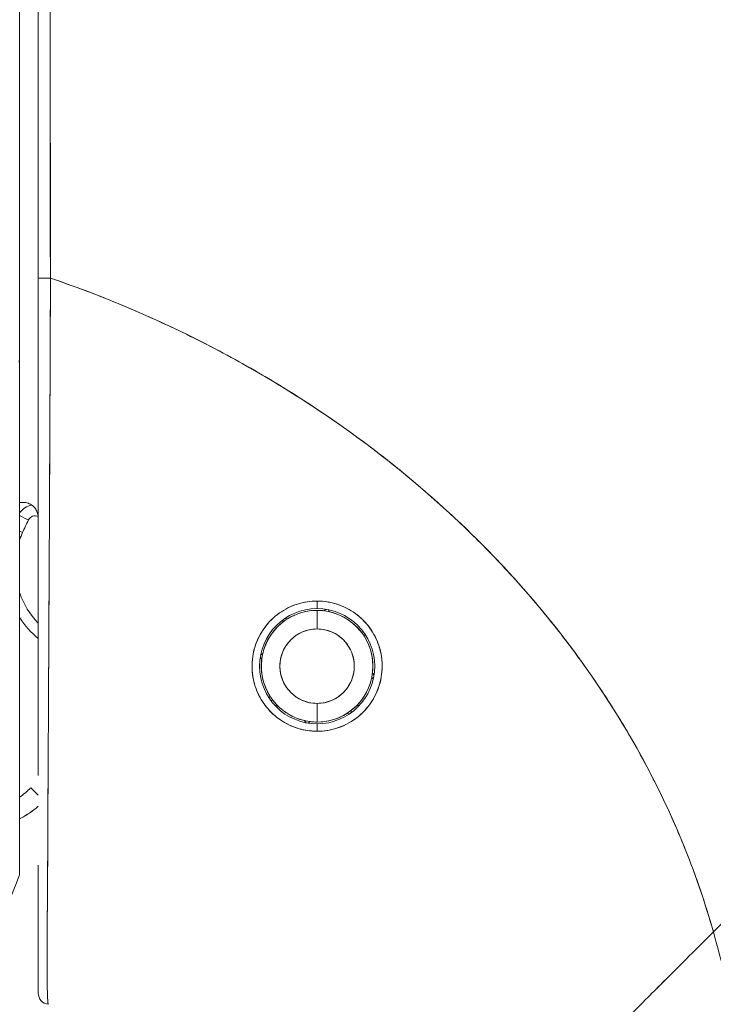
# Model space of a CAD drawing. Header units: inches. Extents: x 16 to 463, y 31 to 294.
# Tile 50 of 110: x 123.461 to 124.195, y 177.577 to 178.618. Entities that reach past the tile are written whole.
import ezdxf

# ---------------------------------------------------------------- set-up
doc = ezdxf.new("R2010")
doc.units = ezdxf.units.IN
doc.header["$LTSCALE"] = 28.571429
doc.header["$MEASUREMENT"] = 0
doc.layers.add('Symbol (ANSI)', color=7, linetype='Continuous', lineweight=5)
doc.layers.add('Visible (ANSI)', color=7, linetype='Continuous', lineweight=5)
doc.styles.add('ROMANS', font='romans.shx')
doc.dimstyles.new('Default (ANSI)$7', dxfattribs={"dimscale": 28.571429, "dimtxt": 0.1, "dimasz": 0.098425, "dimexe": 0.125, "dimexo": 0.0625, "dimgap": 0.031496, "dimtad": 0, "dimtih": 1, "dimtoh": 1, "dimrnd": 1e-08, "dimzin": 0, "dimdsep": 46, "dimtxsty": 'ROMANS', "dimcen": 0.09, "dimdle": 0.393701, "dimclrd": 256, "dimclre": 256, "dimclrt": 256, "dimadec": 0, "dimazin": 0, "dimtfac": 1, "dimtofl": 0, "dimtmove": 0, "dimatfit": 3, "dimfxl": 1, "dimtolj": 1, "dimtzin": 0, "dimlwd": -1, "dimlwe": -1, "dimarcsym": 0})

msp = doc.modelspace()

# ---------------------------------------------------------------- linework, layer by layer
at = {"layer": 'Visible (ANSI)'}
for p, q in [((123.4607, 178.351), (123.4607, 179.2773)), ((123.4607, 178.351), (123.4607, 178.246)), ((123.4931, 178.2808), (123.4931, 178.2808)), ((123.4931, 178.2808), (123.4931, 178.2808)), ((123.493, 178.2571), (123.493, 178.2571)), ((123.4607, 178.2449), (123.4607, 177.7136)), ((123.4641, 178.1076), (123.4607, 178.1076)), ((123.4923, 178.1076), (123.4923, 178.1076)), ((123.4923, 178.1076), (123.4923, 178.1076)), ((123.4701, 178.089), (123.4607, 178.0937)), ((123.4607, 178.0937), (123.4701, 178.089)), ((123.4923, 178.0958), (123.4923, 178.0958)), ((123.4922, 178.0858), (123.4922, 178.0858)), ((123.4637, 178.0757), (123.4607, 178.0771)), ((123.4607, 178.0771), (123.4637, 178.0757)), ((123.7757, 177.9954), (123.7757, 178.0032)), ((123.7757, 178.0032), (123.7757, 177.9954)), ((123.7757, 177.9934), (123.7757, 177.9737)), ((123.7757, 177.9737), (123.7757, 177.9934)), ((123.7829, 177.993), (123.7853, 177.9946)), ((123.7853, 177.9946), (123.7829, 177.993)), ((123.7873, 177.9943), (123.7889, 177.9919)), ((123.7889, 177.9919), (123.7873, 177.9943)), ((123.7394, 177.9809), (123.7399, 177.9838)), ((123.7399, 177.9838), (123.7394, 177.9809)), ((123.7415, 177.9849), (123.7443, 177.9844)), ((123.7443, 177.9844), (123.7415, 177.9849)), ((123.8223, 177.9707), (123.8251, 177.9702)), ((123.8251, 177.9702), (123.8223, 177.9707)), ((123.8257, 177.9657), (123.8262, 177.9685)), ((123.8262, 177.9685), (123.8257, 177.9657)), ((123.7181, 177.9476), (123.7158, 177.9459)), ((123.7158, 177.9459), (123.7181, 177.9476)), ((123.7171, 177.9416), (123.7154, 177.944)), ((123.7154, 177.944), (123.7171, 177.9416)), ((124.4805, 177.9384), (124.1953, 177.6532)), ((123.8343, 177.9271), (123.836, 177.9247)), ((123.836, 177.9247), (123.8343, 177.9271)), ((123.8356, 177.9228), (123.8332, 177.9211)), ((123.8332, 177.9211), (123.8356, 177.9228)), ((123.7256, 177.903), (123.7251, 177.9002)), ((123.7251, 177.9002), (123.7256, 177.903)), ((123.4912, 177.8928), (123.4912, 177.8928)), ((123.7291, 177.898), (123.7263, 177.8985)), ((123.7263, 177.8985), (123.7291, 177.898)), ((123.731, 177.8928), (123.7337, 177.8928)), ((123.7757, 177.895), (123.7757, 177.8753)), ((123.7757, 177.8753), (123.7757, 177.895)), ((123.8177, 177.8928), (123.8204, 177.8928)), ((123.8099, 177.8838), (123.807, 177.8843)), ((123.807, 177.8843), (123.8099, 177.8838)), ((123.812, 177.8878), (123.8115, 177.8849)), ((123.8115, 177.8849), (123.812, 177.8878)), ((123.7625, 177.8768), (123.7641, 177.8744)), ((123.7641, 177.8744), (123.7625, 177.8768)), ((123.7684, 177.8757), (123.7661, 177.8741)), ((123.7661, 177.8741), (123.7684, 177.8757)), ((123.7757, 177.8655), (123.7757, 177.8733)), ((123.7757, 177.8733), (123.7757, 177.8655)), ((123.4804, 177.7978), (123.4724, 177.8056)), ((123.4607, 177.7136), (123.4607, 177.7135))]:
    msp.add_line(p, q, dxfattribs=at)
for centre, radius, start, end in [((123.4771, 178.0855), 0.0197, 100.6167, 146.2906), ((123.4771, 178.0855), 0.0197, 100.6167, 146.2906), ((123.4771, 178.0855), 0.00787, 66.1341, 153.1565), ((123.7757, 177.9343), 0.3425, 153.1565, 155.6213), ((123.5426, 178.04), 0.0866, 155.6213, 160.9534), ((123.5426, 178.04), 0.0866, 199.0466, 224.1121), ((123.7757, 177.9343), 0.061, 90, 270), ((123.7757, 177.9343), 0.061, 90, 270), ((123.7757, 177.9343), 0.0591, 90, 270), ((123.7757, 177.9343), 0.0591, 90, 122.0584), ((123.7757, 177.9343), 0.061, 270, 90), ((123.7757, 177.9343), 0.061, 270, 90), ((123.7757, 177.9343), 0.0591, 82.9415, 90), ((123.7757, 177.9343), 0.0591, 270, 90), ((123.7757, 177.9343), 0.0591, 37.9416, 77.0584), ((123.5426, 178.04), 0.0984, 213.7132, 230.8152), ((123.5426, 178.04), 0.0984, 213.7135, 230.8153), ((123.7757, 177.9343), 0.0591, 127.9416, 167.0584), ((123.7757, 177.9343), 0.0394, 90, 270), ((123.7757, 177.9343), 0.0394, 270, 90), ((123.7757, 177.9343), 0.0591, 352.9416, 32.0584), ((123.7757, 177.9343), 0.0591, 172.9416, 212.0584), ((123.7757, 177.9343), 0.0591, 307.9416, 347.0584), ((123.7757, 177.9343), 0.0591, 217.9416, 257.0584), ((123.7757, 177.9343), 0.0591, 270, 302.0584), ((123.7757, 177.9343), 0.0591, 262.9415, 270), ((123.4157, 177.8603), 0.0787, 304.8932, 316.033), ((123.4157, 177.8603), 0.0787, 304.8932, 316.033), ((123.4157, 177.8603), 0.0984, 297.2348, 311.12), ((123.4922, 177.5883), 0.0118, 179.9998, 264.1615)]:
    msp.add_arc(centre, radius, start, end, dxfattribs=at)
for start_param, end_param in [(0, 1.664791), (6.283185, 7.947976)]:
    msp.add_ellipse((123.4922, 178.3451), major_axis=(-0.0118, 0), ratio=0.007918, start_param=start_param, end_param=end_param, dxfattribs=at)
for points, knots in [([(123.4804, 179.2488), (123.4804, 179.1509), (123.4804, 179.0522), (123.4804, 178.9526), (123.4804, 178.8531), (123.4804, 178.7528), (123.4804, 178.6515), (123.4804, 178.5503), (123.4804, 178.4481), (123.4804, 178.3451)], [0, 0, 0, 0, 0.333333, 0.333333, 0.333333, 0.666667, 0.666667, 0.666667, 1, 1, 1, 1]), ([(123.4804, 178.3451), (123.4804, 178.4178), (123.4804, 178.4904), (123.4804, 178.5631), (123.4804, 178.6335), (123.4804, 178.7038), (123.4804, 178.7741), (123.4804, 178.8504), (123.4804, 178.9267), (123.4804, 179.0029), (123.4804, 179.0849), (123.4804, 179.1668), (123.4804, 179.2488)], [0, 0, 0, 0, 0.241265, 0.241265, 0.241265, 0.474784, 0.474784, 0.474784, 0.727965, 0.727965, 0.727965, 1, 1, 1, 1]), ([(123.4933, 178.345), (123.4932, 178.3659), (123.4931, 178.3885), (123.4931, 178.4124), (123.493, 178.4304), (123.493, 178.4491), (123.493, 178.4683), (123.493, 178.4703), (123.493, 178.4722), (123.493, 178.4742), (123.4931, 178.4928), (123.4931, 178.5119), (123.4931, 178.5314), (123.4931, 178.5489), (123.4931, 178.5666), (123.4931, 178.5846), (123.4931, 178.5927), (123.4931, 178.6008), (123.4931, 178.609), (123.4931, 178.6175), (123.4931, 178.626), (123.4931, 178.6346), (123.4931, 178.6502), (123.4931, 178.666), (123.4931, 178.6818), (123.493, 178.7069), (123.493, 178.7321), (123.493, 178.7572), (123.4929, 178.7616), (123.4929, 178.7661), (123.4929, 178.7705), (123.4929, 178.7991), (123.4928, 178.8276), (123.4928, 178.8552), (123.4928, 178.871), (123.4927, 178.8866), (123.4927, 178.9017), (123.4927, 178.915), (123.4927, 178.9279), (123.4927, 178.9406), (123.4927, 178.9557), (123.4927, 178.9705), (123.4927, 178.985), (123.4928, 179.0005), (123.4928, 179.0156), (123.4928, 179.0306), (123.4928, 179.0308), (123.4928, 179.0311), (123.4928, 179.0313), (123.4929, 179.0479), (123.4929, 179.0641), (123.4929, 179.0801), (123.493, 179.0978), (123.493, 179.1152), (123.493, 179.1321), (123.4931, 179.1371), (123.4931, 179.1421), (123.4931, 179.1471), (123.4931, 179.1611), (123.4931, 179.1748), (123.493, 179.188), (123.493, 179.2095), (123.4929, 179.2299), (123.4927, 179.2488)], [0, 0, 0, 0, 0.081335, 0.081335, 0.081335, 0.142857, 0.142857, 0.142857, 0.149075, 0.149075, 0.149075, 0.208369, 0.208369, 0.208369, 0.261718, 0.261718, 0.261718, 0.285714, 0.285714, 0.285714, 0.31059, 0.31059, 0.31059, 0.356152, 0.356152, 0.356152, 0.428571, 0.428571, 0.428571, 0.441332, 0.441332, 0.441332, 0.524105, 0.524105, 0.524105, 0.571429, 0.571429, 0.571429, 0.612746, 0.612746, 0.612746, 0.661888, 0.661888, 0.661888, 0.714286, 0.714286, 0.714286, 0.715129, 0.715129, 0.715129, 0.773301, 0.773301, 0.773301, 0.837913, 0.837913, 0.837913, 0.857143, 0.857143, 0.857143, 0.911653, 0.911653, 0.911653, 1, 1, 1, 1]), ([(123.4927, 179.2488), (123.4927, 179.1662), (123.4927, 179.0842), (123.4928, 179.0029), (123.4928, 178.9825), (123.4928, 178.9622), (123.4928, 178.9418), (123.4928, 178.8856), (123.4929, 178.8297), (123.4929, 178.7741), (123.493, 178.7294), (123.493, 178.6849), (123.493, 178.6406), (123.4931, 178.6147), (123.4931, 178.5889), (123.4931, 178.5631), (123.4932, 178.4899), (123.4933, 178.4172), (123.4933, 178.345)], [0, 0, 0, 0, 0.266519, 0.266519, 0.266519, 0.333333, 0.333333, 0.333333, 0.518206, 0.518206, 0.518206, 0.666667, 0.666667, 0.666667, 0.753542, 0.753542, 0.753542, 1, 1, 1, 1]), ([(123.4804, 177.8188), (123.4804, 177.8188), (123.4804, 177.8188), (123.4804, 177.8188), (123.4804, 177.8261), (123.4804, 177.8334), (123.4804, 177.8409), (123.4804, 177.8513), (123.4804, 177.8618), (123.4804, 177.8727), (123.4804, 177.8846), (123.4804, 177.8969), (123.4804, 177.9094), (123.4804, 177.9216), (123.4804, 177.934), (123.4804, 177.9467), (123.4804, 177.9588), (123.4804, 177.9713), (123.4804, 177.9839), (123.4804, 177.996), (123.4804, 178.0082), (123.4804, 178.0207), (123.4804, 178.0326), (123.4804, 178.0447), (123.4804, 178.0568), (123.4804, 178.0585), (123.4804, 178.0602), (123.4804, 178.0619), (123.4804, 178.0719), (123.4804, 178.082), (123.4804, 178.0921), (123.4804, 178.1034), (123.4804, 178.1147), (123.4804, 178.1261), (123.4804, 178.1366), (123.4804, 178.1471), (123.4804, 178.1576), (123.4804, 178.1676), (123.4804, 178.1776), (123.4804, 178.1876), (123.4804, 178.1977), (123.4804, 178.2079), (123.4804, 178.2182), (123.4804, 178.2286), (123.4804, 178.239), (123.4804, 178.2495), (123.4804, 178.2602), (123.4804, 178.2709), (123.4804, 178.2816), (123.4804, 178.2925), (123.4804, 178.3034), (123.4804, 178.3143), (123.4804, 178.3245), (123.4804, 178.3348), (123.4804, 178.3451)], [0.5, 0.5, 0.5, 0.5, 0.5, 0.5, 0.5, 0.5258228, 0.5258228, 0.5258228, 0.561377, 0.561377, 0.561377, 0.6006713, 0.6006713, 0.6006713, 0.6389349, 0.6389349, 0.6389349, 0.6758218, 0.6758218, 0.6758218, 0.7112841, 0.7112841, 0.7112841, 0.7452749, 0.7452749, 0.7452749, 0.75, 0.75, 0.75, 0.7777494, 0.7777494, 0.7777494, 0.808588, 0.808588, 0.808588, 0.8367556, 0.8367556, 0.8367556, 0.8632657, 0.8632657, 0.8632657, 0.8900795, 0.8900795, 0.8900795, 0.9173812, 0.9173812, 0.9173812, 0.945208, 0.945208, 0.945208, 0.9734289, 0.9734289, 0.9734289, 1, 1, 1, 1]), ([(123.4804, 178.2798), (123.4804, 178.2887), (123.4804, 178.2976), (123.4804, 178.3194), (123.4804, 178.3322), (123.4804, 178.3451)], [0.5682767, 0.5682767, 0.5682767, 0.5682767, 0.6363501, 0.6363501, 0.7343735, 0.7343735, 0.7343735, 0.7343735]), ([(123.4804, 178.3451), (123.4804, 178.2993), (123.4804, 178.2544), (123.4804, 178.21), (123.4804, 178.1657), (123.4804, 178.122), (123.4804, 178.0798), (123.4804, 178.0376), (123.4804, 177.9969), (123.4804, 177.9584), (123.4804, 177.9198), (123.4804, 177.8835), (123.4804, 177.85), (123.4804, 177.8393), (123.4804, 177.8289), (123.4804, 177.8188)], [0, 0, 0, 0, 0.1111111, 0.1111111, 0.1111111, 0.2222222, 0.2222222, 0.2222222, 0.3333333, 0.3333333, 0.3333333, 0.4444444, 0.4444444, 0.4444444, 0.4799031, 0.4799031, 0.4799031, 0.4799031]), ([(123.4933, 178.345), (123.4933, 178.3346), (123.4933, 178.3241), (123.4932, 178.3137), (123.4932, 178.3026), (123.4931, 178.2916), (123.4931, 178.2805), (123.493, 178.2697), (123.493, 178.2588), (123.493, 178.248), (123.4929, 178.2373), (123.4929, 178.2267), (123.4928, 178.2162), (123.4928, 178.2134), (123.4928, 178.2107), (123.4928, 178.208), (123.4928, 178.2004), (123.4927, 178.1927), (123.4927, 178.1851), (123.4926, 178.1749), (123.4926, 178.1648), (123.4925, 178.1547), (123.4925, 178.144), (123.4924, 178.1333), (123.4924, 178.1227), (123.4923, 178.1111), (123.4923, 178.0996), (123.4922, 178.0882), (123.4922, 178.0841), (123.4922, 178.08), (123.4922, 178.0759), (123.4921, 178.068), (123.4921, 178.0602), (123.4921, 178.0524), (123.492, 178.04), (123.4919, 178.0278), (123.4919, 178.0157), (123.4918, 178.003), (123.4917, 177.9906), (123.4917, 177.9783), (123.4916, 177.9697), (123.4916, 177.9611), (123.4915, 177.9527), (123.4915, 177.9486), (123.4915, 177.9446), (123.4915, 177.9406), (123.4914, 177.9277), (123.4913, 177.9151), (123.4913, 177.9027), (123.4912, 177.89), (123.4911, 177.8776), (123.4911, 177.8655), (123.491, 177.8577), (123.491, 177.8502), (123.4909, 177.8427), (123.4909, 177.8395), (123.4909, 177.8364), (123.4909, 177.8332), (123.4909, 177.824), (123.4908, 177.8151), (123.4908, 177.8063), (123.4907, 177.7984), (123.4907, 177.7907), (123.4907, 177.7831), (123.4906, 177.7759), (123.4906, 177.7689), (123.4906, 177.762), (123.4905, 177.7575), (123.4905, 177.753), (123.4905, 177.7485), (123.4905, 177.7464), (123.4905, 177.7442), (123.4905, 177.7421), (123.4904, 177.7355), (123.4904, 177.7291), (123.4903, 177.7228), (123.4903, 177.7164), (123.4903, 177.7101), (123.4902, 177.704), (123.4902, 177.6976), (123.4901, 177.6915), (123.4901, 177.6855), (123.4901, 177.6802), (123.49, 177.675), (123.49, 177.6701), (123.49, 177.6696), (123.49, 177.6691), (123.49, 177.6686), (123.4899, 177.6638), (123.4899, 177.6591), (123.4899, 177.6548), (123.4898, 177.6508), (123.4898, 177.647), (123.4898, 177.6434), (123.4898, 177.6401), (123.4897, 177.637), (123.4897, 177.634), (123.4897, 177.6313), (123.4897, 177.6288), (123.4897, 177.6263), (123.4897, 177.6241), (123.4897, 177.6219), (123.4897, 177.6198), (123.4897, 177.6191), (123.4897, 177.6184), (123.4897, 177.6177), (123.4897, 177.6165), (123.4897, 177.6154), (123.4897, 177.6143), (123.4897, 177.6127), (123.4897, 177.611), (123.4897, 177.6095), (123.4897, 177.608), (123.4897, 177.6065), (123.4898, 177.6051), (123.4898, 177.6036), (123.4898, 177.6022), (123.4898, 177.6008), (123.4898, 177.5994), (123.4899, 177.598), (123.4899, 177.5966), (123.4899, 177.5952), (123.49, 177.5939), (123.49, 177.5926), (123.49, 177.5914), (123.4901, 177.5903), (123.4901, 177.5892), (123.4901, 177.5888), (123.4901, 177.5884), (123.4901, 177.5881), (123.4902, 177.5876), (123.4902, 177.5871), (123.4902, 177.5866), (123.4902, 177.5859), (123.4902, 177.5852), (123.4903, 177.5845), (123.4903, 177.5839), (123.4903, 177.5833), (123.4903, 177.5828), (123.4904, 177.5823), (123.4904, 177.5818), (123.4904, 177.5814), (123.4904, 177.581), (123.4905, 177.5806), (123.4905, 177.5802), (123.4905, 177.5799), (123.4905, 177.5796), (123.4906, 177.5793), (123.4906, 177.579), (123.4906, 177.5788), (123.4906, 177.5786), (123.4907, 177.5784), (123.4907, 177.5782), (123.4907, 177.578), (123.4907, 177.5778), (123.4907, 177.5777), (123.4908, 177.5775), (123.4908, 177.5774), (123.4908, 177.5773), (123.4908, 177.5772), (123.4908, 177.5771), (123.4909, 177.577), (123.4909, 177.5769), (123.4909, 177.5768), (123.4909, 177.5768), (123.4909, 177.5767), (123.4909, 177.5767), (123.491, 177.5766), (123.491, 177.5766), (123.491, 177.5766), (123.491, 177.5766), (123.491, 177.5766), (123.491, 177.5766), (123.491, 177.5766), (123.491, 177.5766)], [0, 0, 0, 0, 0.025215, 0.025215, 0.025215, 0.052019, 0.052019, 0.052019, 0.078475, 0.078475, 0.078475, 0.104458, 0.104458, 0.104458, 0.111111, 0.111111, 0.111111, 0.130002, 0.130002, 0.130002, 0.155281, 0.155281, 0.155281, 0.182167, 0.182167, 0.182167, 0.211639, 0.211639, 0.211639, 0.222222, 0.222222, 0.222222, 0.242719, 0.242719, 0.242719, 0.275303, 0.275303, 0.275303, 0.309372, 0.309372, 0.309372, 0.333333, 0.333333, 0.333333, 0.34491, 0.34491, 0.34491, 0.381911, 0.381911, 0.381911, 0.420108, 0.420108, 0.420108, 0.444444, 0.444444, 0.444444, 0.45489, 0.45489, 0.45489, 0.485385, 0.485385, 0.485385, 0.512843, 0.512843, 0.512843, 0.5386, 0.5386, 0.5386, 0.555556, 0.555556, 0.555556, 0.563824, 0.563824, 0.563824, 0.589065, 0.589065, 0.589065, 0.614921, 0.614921, 0.614921, 0.642049, 0.642049, 0.642049, 0.666667, 0.666667, 0.666667, 0.669208, 0.669208, 0.669208, 0.693865, 0.693865, 0.693865, 0.716345, 0.716345, 0.716345, 0.736729, 0.736729, 0.736729, 0.755149, 0.755149, 0.755149, 0.771835, 0.771835, 0.771835, 0.777778, 0.777778, 0.777778, 0.787269, 0.787269, 0.787269, 0.80203, 0.80203, 0.80203, 0.816729, 0.816729, 0.816729, 0.83205, 0.83205, 0.83205, 0.848651, 0.848651, 0.848651, 0.866499, 0.866499, 0.866499, 0.882849, 0.882849, 0.882849, 0.888889, 0.888889, 0.888889, 0.896936, 0.896936, 0.896936, 0.909337, 0.909337, 0.909337, 0.920569, 0.920569, 0.920569, 0.930826, 0.930826, 0.930826, 0.940227, 0.940227, 0.940227, 0.948872, 0.948872, 0.948872, 0.956852, 0.956852, 0.956852, 0.964251, 0.964251, 0.964251, 0.971144, 0.971144, 0.971144, 0.977589, 0.977589, 0.977589, 0.983597, 0.983597, 0.983597, 0.989157, 0.989157, 0.989157, 0.994249, 0.994249, 0.994249, 0.998848, 0.998848, 0.998848, 1, 1, 1, 1]), ([(123.491, 177.5766), (123.4909, 177.5766), (123.4908, 177.5768), (123.4908, 177.5774), (123.4907, 177.5776), (123.4907, 177.578), (123.4906, 177.5784), (123.4906, 177.5785), (123.4906, 177.5786), (123.4906, 177.5787), (123.4906, 177.5794), (123.4905, 177.5801), (123.4904, 177.581), (123.4904, 177.5819), (123.4903, 177.5829), (123.4903, 177.5841), (123.4903, 177.5843), (123.4903, 177.5844), (123.4903, 177.5846), (123.4902, 177.586), (123.4901, 177.5876), (123.4901, 177.5895), (123.49, 177.5912), (123.49, 177.593), (123.49, 177.5951), (123.4899, 177.5954), (123.4899, 177.5958), (123.4899, 177.5961), (123.4899, 177.5986), (123.4898, 177.6014), (123.4898, 177.6046), (123.4897, 177.6072), (123.4897, 177.6101), (123.4897, 177.6133), (123.4897, 177.6139), (123.4897, 177.6145), (123.4897, 177.6151), (123.4897, 177.619), (123.4897, 177.6232), (123.4897, 177.6279), (123.4897, 177.6321), (123.4897, 177.6366), (123.4898, 177.6414), (123.4898, 177.642), (123.4898, 177.6425), (123.4898, 177.6431), (123.4898, 177.6485), (123.4899, 177.6544), (123.4899, 177.6608), (123.49, 177.6671), (123.49, 177.6739), (123.4901, 177.6812), (123.4901, 177.6885), (123.4902, 177.6963), (123.4903, 177.7046), (123.4903, 177.7128), (123.4904, 177.7214), (123.4904, 177.7307), (123.4904, 177.7319), (123.4904, 177.7331), (123.4904, 177.7343), (123.4905, 177.7423), (123.4905, 177.7506), (123.4905, 177.7594), (123.4906, 177.7693), (123.4906, 177.7797), (123.4907, 177.7907), (123.4907, 177.795), (123.4907, 177.7993), (123.4907, 177.8038), (123.4908, 177.8104), (123.4908, 177.8172), (123.4909, 177.8242), (123.491, 177.8453), (123.4911, 177.8685), (123.4912, 177.8946), (123.4912, 177.8954), (123.4912, 177.8962), (123.4912, 177.897), (123.4914, 177.9212), (123.4915, 177.9478), (123.4917, 177.9755), (123.4917, 177.987), (123.4918, 177.9987), (123.4918, 178.0104), (123.4919, 178.0258), (123.492, 178.0413), (123.4921, 178.0567), (123.4922, 178.0824), (123.4923, 178.1078), (123.4924, 178.1324), (123.4924, 178.1341), (123.4925, 178.1358), (123.4925, 178.1374), (123.4926, 178.164), (123.4927, 178.1895), (123.4928, 178.2144), (123.4929, 178.2245), (123.4929, 178.2345), (123.4929, 178.2444), (123.493, 178.258), (123.4931, 178.2714), (123.4931, 178.2844), (123.4932, 178.3058), (123.4933, 178.3263), (123.4933, 178.345)], [0, 0, 0, 0, 0.051587, 0.051587, 0.051587, 0.076923, 0.076923, 0.076923, 0.084185, 0.084185, 0.084185, 0.12001, 0.12001, 0.12001, 0.153846, 0.153846, 0.153846, 0.158111, 0.158111, 0.158111, 0.197166, 0.197166, 0.197166, 0.230769, 0.230769, 0.230769, 0.236582, 0.236582, 0.236582, 0.275566, 0.275566, 0.275566, 0.307692, 0.307692, 0.307692, 0.313667, 0.313667, 0.313667, 0.351144, 0.351144, 0.351144, 0.384615, 0.384615, 0.384615, 0.388358, 0.388358, 0.388358, 0.425269, 0.425269, 0.425269, 0.461538, 0.461538, 0.461538, 0.498022, 0.498022, 0.498022, 0.533802, 0.533802, 0.533802, 0.538462, 0.538462, 0.538462, 0.568677, 0.568677, 0.568677, 0.602294, 0.602294, 0.602294, 0.615385, 0.615385, 0.615385, 0.634551, 0.634551, 0.634551, 0.692308, 0.692308, 0.692308, 0.694069, 0.694069, 0.694069, 0.747191, 0.747191, 0.747191, 0.769231, 0.769231, 0.769231, 0.798153, 0.798153, 0.798153, 0.846154, 0.846154, 0.846154, 0.849449, 0.849449, 0.849449, 0.901739, 0.901739, 0.901739, 0.923077, 0.923077, 0.923077, 0.952173, 0.952173, 0.952173, 1, 1, 1, 1]), ([(123.4931, 178.2808), (123.4931, 178.2917), (123.4932, 178.3026), (123.4932, 178.3136), (123.4933, 178.324), (123.4933, 178.3345), (123.4933, 178.345)], [0.94820022, 0.94820022, 0.94820022, 0.94820022, 0.9746573, 0.9746573, 0.9746573, 1, 1, 1, 1]), ([(124.1953, 177.6532), (124.1907, 177.6695), (124.1856, 177.6859), (124.1799, 177.7024), (124.1741, 177.7189), (124.1678, 177.7355), (124.1608, 177.7522), (124.1539, 177.7689), (124.1463, 177.7856), (124.138, 177.8024), (124.1298, 177.8191), (124.1209, 177.8359), (124.1114, 177.8527), (124.1018, 177.8694), (124.0916, 177.8862), (124.0807, 177.9028), (124.0697, 177.9195), (124.0581, 177.9361), (124.0458, 177.9526), (124.0335, 177.9691), (124.0205, 177.9855), (124.0068, 178.0017), (123.993, 178.0179), (123.9786, 178.0339), (123.9634, 178.0498), (123.9482, 178.0656), (123.9323, 178.0812), (123.9156, 178.0965), (123.899, 178.1119), (123.8816, 178.1269), (123.8635, 178.1416), (123.8454, 178.1564), (123.8265, 178.1707), (123.8069, 178.1847), (123.7873, 178.1987), (123.7669, 178.2123), (123.7458, 178.2254), (123.7248, 178.2386), (123.703, 178.2512), (123.6804, 178.2634), (123.6579, 178.2755), (123.6346, 178.2871), (123.6107, 178.2981), (123.5867, 178.3091), (123.562, 178.3195), (123.5367, 178.3293), (123.5224, 178.3347), (123.508, 178.34), (123.4933, 178.345)], [0, 0, 0, 0, 0.06426, 0.06426, 0.06426, 0.128523, 0.128523, 0.128523, 0.192785, 0.192785, 0.192785, 0.257047, 0.257047, 0.257047, 0.321309, 0.321309, 0.321309, 0.385571, 0.385571, 0.385571, 0.449834, 0.449834, 0.449834, 0.514096, 0.514096, 0.514096, 0.578358, 0.578358, 0.578358, 0.64262, 0.64262, 0.64262, 0.706882, 0.706882, 0.706882, 0.771145, 0.771145, 0.771145, 0.835407, 0.835407, 0.835407, 0.899669, 0.899669, 0.899669, 0.963931, 0.963931, 0.963931, 1, 1, 1, 1]), ([(123.4933, 178.345), (123.5441, 178.3276), (123.5924, 178.3074), (123.638, 178.2852), (123.6835, 178.2629), (123.7264, 178.2384), (123.7664, 178.2123), (123.8065, 178.1862), (123.8438, 178.1584), (123.8782, 178.1294), (123.9127, 178.1005), (123.9444, 178.0703), (123.9733, 178.0393), (124.0022, 178.0083), (124.0284, 177.9766), (124.0519, 177.9444), (124.0754, 177.9123), (124.0962, 177.8797), (124.1145, 177.8471), (124.1328, 177.8145), (124.1486, 177.7819), (124.162, 177.7494), (124.1754, 177.717), (124.1864, 177.6848), (124.1953, 177.6532)], [0, 0, 0, 0, 0.125007, 0.125007, 0.125007, 0.250015, 0.250015, 0.250015, 0.375022, 0.375022, 0.375022, 0.50003, 0.50003, 0.50003, 0.625037, 0.625037, 0.625037, 0.750045, 0.750045, 0.750045, 0.875052, 0.875052, 0.875052, 1, 1, 1, 1]), ([(123.4607, 178.2449), (123.4607, 178.2466), (123.4607, 178.2482), (123.4607, 178.2497), (123.4606, 178.2512), (123.4606, 178.2527), (123.4605, 178.254), (123.4604, 178.2553), (123.4602, 178.2564), (123.46, 178.2575)], [0, 0, 0, 0, 0.333333, 0.333333, 0.333333, 0.666667, 0.666667, 0.666667, 1, 1, 1, 1]), ([(123.4929, 178.2392), (123.4929, 178.2421), (123.4929, 178.245), (123.493, 178.2479), (123.493, 178.251), (123.493, 178.254), (123.493, 178.2571)], [0.91443848, 0.91443848, 0.91443848, 0.91443848, 0.92148134, 0.92148134, 0.92148134, 0.92898012, 0.92898012, 0.92898012, 0.92898012]), ([(123.4607, 177.7136), (123.4607, 177.7228), (123.4607, 177.7357), (123.4607, 177.7524), (123.4607, 177.7692), (123.4607, 177.7898), (123.4607, 177.8139), (123.4607, 177.838), (123.4607, 177.8656), (123.4607, 177.8963), (123.4607, 177.927), (123.4607, 177.9609), (123.4607, 177.9975), (123.4607, 178.0341), (123.4607, 178.0735), (123.4607, 178.1148), (123.4607, 178.1561), (123.4607, 178.1994), (123.4607, 178.2449)], [0, 0, 0, 0, 0.166667, 0.166667, 0.166667, 0.333333, 0.333333, 0.333333, 0.5, 0.5, 0.5, 0.666667, 0.666667, 0.666667, 0.833333, 0.833333, 0.833333, 1, 1, 1, 1]), ([(123.4923, 178.1076), (123.4924, 178.1128), (123.4924, 178.1181), (123.4924, 178.1233), (123.4924, 178.1242), (123.4924, 178.125), (123.4924, 178.1259)], [0.80499122, 0.80499122, 0.80499122, 0.80499122, 0.81835883, 0.81835883, 0.81835883, 0.82049321, 0.82049321, 0.82049321, 0.82049321]), ([(123.4607, 178.1076), (123.4611, 178.1076), (123.4615, 178.1076), (123.4619, 178.1076), (123.4623, 178.1076), (123.4627, 178.1076), (123.4631, 178.1076), (123.4634, 178.1076), (123.4638, 178.1076), (123.4641, 178.1076)], [0, 0, 0, 0, 0.333333, 0.333333, 0.333333, 0.666667, 0.666667, 0.666667, 1, 1, 1, 1]), ([(123.4797, 178.0958), (123.4793, 178.0974), (123.4786, 178.099), (123.4777, 178.1004), (123.4768, 178.1019), (123.4756, 178.1032), (123.4742, 178.1043), (123.4729, 178.1053), (123.4713, 178.1061), (123.4696, 178.1067), (123.4679, 178.1073), (123.4661, 178.1076), (123.4641, 178.1076)], [0, 0, 0, 0, 0.25, 0.25, 0.25, 0.5, 0.5, 0.5, 0.75, 0.75, 0.75, 1, 1, 1, 1]), ([(123.4641, 178.1076), (123.466, 178.1076), (123.4679, 178.1073), (123.4696, 178.1067), (123.4713, 178.1061), (123.4729, 178.1053), (123.4742, 178.1043), (123.4756, 178.1032), (123.4768, 178.1019), (123.4777, 178.1004), (123.4786, 178.099), (123.4793, 178.0974), (123.4797, 178.0958)], [0, 0, 0, 0, 0.25, 0.25, 0.25, 0.5, 0.5, 0.5, 0.75, 0.75, 0.75, 1, 1, 1, 1]), ([(123.4797, 178.0958), (123.4799, 178.0952), (123.48, 178.0946), (123.4801, 178.094), (123.4802, 178.0934), (123.4803, 178.0928), (123.4803, 178.0922), (123.4804, 178.0916), (123.4804, 178.091), (123.4804, 178.0904)], [0, 0, 0, 0, 0.333333, 0.333333, 0.333333, 0.666667, 0.666667, 0.666667, 1, 1, 1, 1]), ([(123.4916, 177.97), (123.4916, 177.973), (123.4917, 177.9761), (123.4917, 177.9793), (123.4917, 177.9912), (123.4918, 178.0034), (123.4919, 178.0158), (123.4919, 178.0277), (123.492, 178.0399), (123.4921, 178.0522), (123.4921, 178.06), (123.4921, 178.0679), (123.4922, 178.0759), (123.4922, 178.0792), (123.4922, 178.0825), (123.4922, 178.0858)], [0.6829251, 0.6829251, 0.6829251, 0.6829251, 0.6915609, 0.6915609, 0.6915609, 0.7248127, 0.7248127, 0.7248127, 0.7571311, 0.7571311, 0.7571311, 0.7777778, 0.7777778, 0.7777778, 0.7863188, 0.7863188, 0.7863188, 0.7863188]), ([(123.7757, 178.0032), (123.7748, 178.0032), (123.774, 178.0032), (123.7731, 178.0032), (123.7664, 178.003), (123.76, 178.0018), (123.7537, 177.9997), (123.7467, 177.9973), (123.7398, 177.9936), (123.7337, 177.9889), (123.7275, 177.9842), (123.7222, 177.9785), (123.7179, 177.9719), (123.7162, 177.9692), (123.7146, 177.9663), (123.7132, 177.9634), (123.7113, 177.9592), (123.7097, 177.9547), (123.7087, 177.9503), (123.7069, 177.9428), (123.7064, 177.9352), (123.7071, 177.9281), (123.7077, 177.921), (123.7095, 177.9142), (123.712, 177.908), (123.7146, 177.9018), (123.718, 177.8961), (123.7222, 177.891), (123.7263, 177.8858), (123.7312, 177.8813), (123.7368, 177.8774), (123.7425, 177.8736), (123.749, 177.8705), (123.7555, 177.8685), (123.757, 177.868), (123.7584, 177.8676), (123.7599, 177.8673), (123.765, 177.8661), (123.7702, 177.8655), (123.7757, 177.8655)], [0, 0, 0, 0, 0.011257, 0.011257, 0.011257, 0.1, 0.1, 0.1, 0.2, 0.2, 0.2, 0.3, 0.3, 0.3, 0.340774, 0.340774, 0.340774, 0.4, 0.4, 0.4, 0.5, 0.5, 0.5, 0.6, 0.6, 0.6, 0.7, 0.7, 0.7, 0.8, 0.8, 0.8, 0.9, 0.9, 0.9, 0.92235, 0.92235, 0.92235, 1, 1, 1, 1]), ([(123.7757, 178.0032), (123.7687, 178.0032), (123.7616, 178.0022), (123.7548, 178), (123.748, 177.9978), (123.7415, 177.9946), (123.7357, 177.9904), (123.7298, 177.9862), (123.7245, 177.9811), (123.7202, 177.9751), (123.7158, 177.9692), (123.7123, 177.9625), (123.71, 177.9552), (123.7077, 177.948), (123.7066, 177.9403), (123.7068, 177.9326), (123.707, 177.9249), (123.7085, 177.9172), (123.7112, 177.9102), (123.7138, 177.9031), (123.7175, 177.8967), (123.722, 177.8911), (123.7265, 177.8856), (123.7317, 177.8809), (123.7374, 177.8771), (123.7431, 177.8733), (123.7493, 177.8703), (123.7558, 177.8684), (123.7623, 177.8664), (123.769, 177.8655), (123.7757, 177.8655)], [0, 0, 0, 0, 0.1, 0.1, 0.1, 0.2, 0.2, 0.2, 0.3, 0.3, 0.3, 0.4, 0.4, 0.4, 0.5, 0.5, 0.5, 0.6, 0.6, 0.6, 0.7, 0.7, 0.7, 0.8, 0.8, 0.8, 0.9, 0.9, 0.9, 1, 1, 1, 1]), ([(123.7757, 177.8655), (123.7828, 177.8654), (123.7896, 177.8664), (123.7966, 177.8687), (123.8035, 177.8709), (123.8104, 177.8744), (123.8166, 177.8789), (123.8204, 177.8817), (123.8239, 177.8849), (123.8269, 177.8883), (123.829, 177.8906), (123.8308, 177.8929), (123.8325, 177.8954), (123.8368, 177.9016), (123.8399, 177.9085), (123.8419, 177.9154), (123.8439, 177.9223), (123.8447, 177.9293), (123.8446, 177.9362), (123.8444, 177.9418), (123.8436, 177.9473), (123.8421, 177.9526), (123.8418, 177.9538), (123.8414, 177.955), (123.841, 177.9562), (123.8389, 177.9627), (123.8357, 177.9689), (123.8316, 177.9746), (123.8275, 177.9804), (123.8223, 177.9856), (123.8163, 177.99), (123.8155, 177.9906), (123.8147, 177.9912), (123.8138, 177.9917), (123.8085, 177.9952), (123.8026, 177.998), (123.7967, 178), (123.7899, 178.0022), (123.7829, 178.0033), (123.7757, 178.0032)], [0, 0, 0, 0, 0.1, 0.1, 0.1, 0.2, 0.2, 0.2, 0.260567, 0.260567, 0.260567, 0.3, 0.3, 0.3, 0.4, 0.4, 0.4, 0.5, 0.5, 0.5, 0.581302, 0.581302, 0.581302, 0.6, 0.6, 0.6, 0.7, 0.7, 0.7, 0.8, 0.8, 0.8, 0.81386, 0.81386, 0.81386, 0.9, 0.9, 0.9, 1, 1, 1, 1]), ([(123.7757, 177.8655), (123.7832, 177.8655), (123.791, 177.8667), (123.7984, 177.8693), (123.8059, 177.8719), (123.8131, 177.8759), (123.8194, 177.8811), (123.8257, 177.8863), (123.8312, 177.8927), (123.8353, 177.8998), (123.8394, 177.9069), (123.8423, 177.9148), (123.8436, 177.9229), (123.845, 177.931), (123.8449, 177.9393), (123.8434, 177.9473), (123.8418, 177.9553), (123.8389, 177.9629), (123.8348, 177.9698), (123.8306, 177.9767), (123.8253, 177.9828), (123.8192, 177.9878), (123.813, 177.9928), (123.806, 177.9967), (123.7986, 177.9993), (123.7912, 178.0019), (123.7834, 178.0032), (123.7757, 178.0032)], [0, 0, 0, 0, 0.111111, 0.111111, 0.111111, 0.222222, 0.222222, 0.222222, 0.333333, 0.333333, 0.333333, 0.444444, 0.444444, 0.444444, 0.555556, 0.555556, 0.555556, 0.666667, 0.666667, 0.666667, 0.777778, 0.777778, 0.777778, 0.888889, 0.888889, 0.888889, 1, 1, 1, 1]), ([(123.7757, 177.9737), (123.7728, 177.9737), (123.7699, 177.9734), (123.767, 177.9728), (123.7642, 177.9721), (123.7614, 177.9711), (123.7587, 177.9699), (123.756, 177.9686), (123.7535, 177.967), (123.7512, 177.9652), (123.7489, 177.9633), (123.7468, 177.9612), (123.745, 177.9589), (123.7431, 177.9566), (123.7415, 177.9541), (123.7402, 177.9515), (123.739, 177.9488), (123.738, 177.946), (123.7373, 177.9431), (123.7367, 177.9403), (123.7363, 177.9373), (123.7363, 177.9344), (123.7363, 177.9314), (123.7367, 177.9285), (123.7373, 177.9256), (123.738, 177.9227), (123.739, 177.9199), (123.7402, 177.9172), (123.7415, 177.9146), (123.7431, 177.9121), (123.7449, 177.9098), (123.7468, 177.9075), (123.7489, 177.9054), (123.7512, 177.9035), (123.7535, 177.9017), (123.756, 177.9001), (123.7587, 177.8988), (123.7614, 177.8976), (123.7642, 177.8966), (123.767, 177.8959), (123.7699, 177.8953), (123.7728, 177.895), (123.7757, 177.895)], [0, 0, 0, 0, 0.071429, 0.071429, 0.071429, 0.142857, 0.142857, 0.142857, 0.214286, 0.214286, 0.214286, 0.285714, 0.285714, 0.285714, 0.357143, 0.357143, 0.357143, 0.428571, 0.428571, 0.428571, 0.5, 0.5, 0.5, 0.571429, 0.571429, 0.571429, 0.642857, 0.642857, 0.642857, 0.714286, 0.714286, 0.714286, 0.785714, 0.785714, 0.785714, 0.857143, 0.857143, 0.857143, 0.928571, 0.928571, 0.928571, 1, 1, 1, 1]), ([(123.7757, 177.895), (123.7786, 177.895), (123.7815, 177.8953), (123.7843, 177.8959), (123.7872, 177.8966), (123.79, 177.8976), (123.7927, 177.8988), (123.7954, 177.9001), (123.7979, 177.9017), (123.8002, 177.9035), (123.8025, 177.9054), (123.8046, 177.9075), (123.8064, 177.9098), (123.8083, 177.9121), (123.8099, 177.9146), (123.8111, 177.9172), (123.8124, 177.9199), (123.8134, 177.9227), (123.8141, 177.9256), (123.8147, 177.9284), (123.8151, 177.9314), (123.8151, 177.9343), (123.8151, 177.9373), (123.8147, 177.9402), (123.8141, 177.9431), (123.8134, 177.946), (123.8124, 177.9488), (123.8112, 177.9515), (123.8099, 177.9541), (123.8083, 177.9566), (123.8064, 177.9589), (123.8046, 177.9612), (123.8025, 177.9633), (123.8002, 177.9652), (123.7979, 177.967), (123.7954, 177.9686), (123.7927, 177.9699), (123.79, 177.9711), (123.7872, 177.9721), (123.7843, 177.9728), (123.7815, 177.9734), (123.7786, 177.9737), (123.7757, 177.9737)], [0, 0, 0, 0, 0.071429, 0.071429, 0.071429, 0.142857, 0.142857, 0.142857, 0.214286, 0.214286, 0.214286, 0.285714, 0.285714, 0.285714, 0.357143, 0.357143, 0.357143, 0.428571, 0.428571, 0.428571, 0.5, 0.5, 0.5, 0.571429, 0.571429, 0.571429, 0.642857, 0.642857, 0.642857, 0.714286, 0.714286, 0.714286, 0.785714, 0.785714, 0.785714, 0.857143, 0.857143, 0.857143, 0.928571, 0.928571, 0.928571, 1, 1, 1, 1]), ([(123.4912, 177.8928), (123.4912, 177.8976), (123.4913, 177.9024), (123.4913, 177.9073), (123.4914, 177.919), (123.4914, 177.9309), (123.4915, 177.943), (123.4915, 177.9462), (123.4915, 177.9494), (123.4915, 177.9526), (123.4915, 177.9537), (123.4915, 177.9548), (123.4916, 177.9558)], [0.60819127, 0.60819127, 0.60819127, 0.60819127, 0.6226959, 0.6226959, 0.6226959, 0.65748667, 0.65748667, 0.65748667, 0.66666667, 0.66666667, 0.66666667, 0.66967454, 0.66967454, 0.66967454, 0.66967454]), ([(123.4804, 177.7861), (123.4775, 177.7835), (123.4744, 177.7811), (123.4711, 177.7789), (123.4678, 177.7767), (123.4643, 177.7746), (123.4607, 177.7728)], [0.0831522, 0.0831522, 0.0831522, 0.0831522, 0.2, 0.2, 0.2, 0.3198545, 0.3198545, 0.3198545, 0.3198545]), ([(123.4804, 177.6497), (123.4804, 177.6497), (123.4804, 177.6497), (123.4804, 177.6497), (123.4804, 177.651), (123.4804, 177.6524), (123.4804, 177.6538), (123.4804, 177.6574), (123.4804, 177.6611), (123.4804, 177.665), (123.4804, 177.6693), (123.4804, 177.6739), (123.4804, 177.6786), (123.4804, 177.6839), (123.4804, 177.6895), (123.4804, 177.6953), (123.4804, 177.7012), (123.4804, 177.7073), (123.4804, 177.7136), (123.4804, 177.7169), (123.4804, 177.7203), (123.4804, 177.7237), (123.4804, 177.7237), (123.4804, 177.7237), (123.4804, 177.7237)], [0.25, 0.25, 0.25, 0.25, 0.25, 0.25, 0.25, 0.2583148, 0.2583148, 0.2583148, 0.279758, 0.279758, 0.279758, 0.3040057, 0.3040057, 0.3040057, 0.3316449, 0.3316449, 0.3316449, 0.3599699, 0.3599699, 0.3599699, 0.375, 0.375, 0.375, 0.375, 0.375, 0.375, 0.375]), ([(123.4804, 177.7237), (123.4804, 177.7077), (123.4804, 177.6929), (123.4804, 177.6799), (123.4804, 177.6685), (123.4804, 177.6585), (123.4804, 177.6496)], [0.6002833, 0.6002833, 0.6002833, 0.6002833, 0.6666667, 0.6666667, 0.6666667, 0.7252003, 0.7252003, 0.7252003, 0.7252003]), ([(123.2459, 177.1559), (123.2712, 177.225), (123.2961, 177.2917), (123.3206, 177.356), (123.345, 177.4203), (123.3689, 177.4821), (123.3923, 177.5417), (123.4157, 177.6013), (123.4385, 177.6586), (123.4607, 177.7136)], [0, 0, 0, 0, 0.333333, 0.333333, 0.333333, 0.666667, 0.666667, 0.666667, 1, 1, 1, 1]), ([(124.1953, 177.6532), (124.1879, 177.6458), (124.1804, 177.6383), (124.1728, 177.6307), (124.1648, 177.6227), (124.1568, 177.6146), (124.1488, 177.6066), (124.1464, 177.6042), (124.144, 177.6019), (124.1416, 177.5995), (124.1356, 177.5934), (124.1295, 177.5874), (124.1236, 177.5815), (124.1149, 177.5728), (124.1063, 177.5642), (124.0979, 177.5558), (124.0952, 177.5531), (124.0925, 177.5504), (124.0899, 177.5478), (124.0839, 177.5417), (124.0779, 177.5358), (124.0721, 177.53), (124.0635, 177.5214), (124.0551, 177.513), (124.047, 177.5048), (124.0454, 177.5033), (124.0439, 177.5017), (124.0423, 177.5002), (124.0357, 177.4935), (124.0292, 177.4871), (124.0229, 177.4808), (124.0191, 177.4769), (124.0153, 177.4731), (124.0115, 177.4694), (124.0078, 177.4657), (124.0042, 177.462), (124.0006, 177.4585), (123.9971, 177.4549), (123.9936, 177.4514), (123.9902, 177.4481), (123.9869, 177.4447), (123.9836, 177.4414), (123.9804, 177.4383), (123.9753, 177.4332), (123.9705, 177.4283), (123.9659, 177.4238), (123.9649, 177.4227), (123.9638, 177.4217), (123.9628, 177.4206), (123.9601, 177.4179), (123.9575, 177.4154), (123.955, 177.4129), (123.9526, 177.4104), (123.9502, 177.4081), (123.948, 177.4059), (123.9457, 177.4036), (123.9436, 177.4015), (123.9417, 177.3996), (123.941, 177.3989), (123.9404, 177.3983), (123.9398, 177.3977)], [0, 0, 0, 0, 0.070424, 0.070424, 0.070424, 0.144534, 0.144534, 0.144534, 0.166667, 0.166667, 0.166667, 0.223343, 0.223343, 0.223343, 0.306734, 0.306734, 0.306734, 0.333333, 0.333333, 0.333333, 0.393545, 0.393545, 0.393545, 0.482972, 0.482972, 0.482972, 0.5, 0.5, 0.5, 0.574383, 0.574383, 0.574383, 0.620537, 0.620537, 0.620537, 0.666667, 0.666667, 0.666667, 0.713018, 0.713018, 0.713018, 0.759127, 0.759127, 0.759127, 0.833333, 0.833333, 0.833333, 0.850626, 0.850626, 0.850626, 0.895889, 0.895889, 0.895889, 0.940848, 0.940848, 0.940848, 0.985537, 0.985537, 0.985537, 1, 1, 1, 1]), ([(123.9398, 177.3977), (123.9404, 177.3983), (123.941, 177.3989), (123.9417, 177.3996), (123.9436, 177.4015), (123.9457, 177.4036), (123.948, 177.4059), (123.9502, 177.4081), (123.9526, 177.4104), (123.955, 177.4129), (123.9575, 177.4154), (123.9601, 177.4179), (123.9628, 177.4206), (123.9638, 177.4217), (123.9649, 177.4227), (123.9659, 177.4238), (123.9705, 177.4283), (123.9753, 177.4332), (123.9804, 177.4383), (123.9868, 177.4446), (123.9935, 177.4513), (124.0006, 177.4584), (124.0077, 177.4655), (124.0152, 177.473), (124.0229, 177.4808), (124.0292, 177.4871), (124.0357, 177.4935), (124.0423, 177.5002), (124.0439, 177.5017), (124.0454, 177.5033), (124.047, 177.5048), (124.0551, 177.513), (124.0635, 177.5214), (124.0721, 177.53), (124.0779, 177.5358), (124.0839, 177.5417), (124.0899, 177.5477), (124.0925, 177.5504), (124.0952, 177.5531), (124.0979, 177.5558), (124.1063, 177.5642), (124.1149, 177.5728), (124.1236, 177.5815), (124.1295, 177.5874), (124.1355, 177.5934), (124.1416, 177.5994), (124.144, 177.6018), (124.1464, 177.6042), (124.1488, 177.6066), (124.1568, 177.6146), (124.1648, 177.6227), (124.1728, 177.6307), (124.1804, 177.6383), (124.1879, 177.6458), (124.1953, 177.6532)], [0, 0, 0, 0, 0.014459, 0.014459, 0.014459, 0.059137, 0.059137, 0.059137, 0.104088, 0.104088, 0.104088, 0.149345, 0.149345, 0.149345, 0.166667, 0.166667, 0.166667, 0.24084, 0.24084, 0.24084, 0.33319, 0.33319, 0.33319, 0.425633, 0.425633, 0.425633, 0.5, 0.5, 0.5, 0.517058, 0.517058, 0.517058, 0.606462, 0.606462, 0.606462, 0.666667, 0.666667, 0.666667, 0.693307, 0.693307, 0.693307, 0.776791, 0.776791, 0.776791, 0.833333, 0.833333, 0.833333, 0.855634, 0.855634, 0.855634, 0.929684, 0.929684, 0.929684, 1, 1, 1, 1]), ([(124.1953, 177.6532), (124.2043, 177.6207), (124.2127, 177.5883), (124.2206, 177.556), (124.2285, 177.5237), (124.2358, 177.4915), (124.2428, 177.4596), (124.2497, 177.4277), (124.2563, 177.3961), (124.2627, 177.3648), (124.269, 177.3335), (124.2752, 177.3026), (124.2813, 177.2721), (124.2874, 177.2416), (124.2936, 177.2115), (124.2999, 177.1819), (124.3062, 177.1523), (124.3126, 177.1232), (124.3195, 177.0946), (124.3264, 177.0659), (124.3337, 177.0378), (124.3416, 177.01), (124.3496, 176.9823), (124.3581, 176.955), (124.3676, 176.928)], [0, 0, 0, 0, 0.124961, 0.124961, 0.124961, 0.249967, 0.249967, 0.249967, 0.374972, 0.374972, 0.374972, 0.499978, 0.499978, 0.499978, 0.624983, 0.624983, 0.624983, 0.749989, 0.749989, 0.749989, 0.874994, 0.874994, 0.874994, 1, 1, 1, 1]), ([(123.4804, 177.5883), (123.4804, 177.5887), (123.4804, 177.6026), (123.4804, 177.6372), (123.4804, 177.6432), (123.4804, 177.6497)], [0.0001038, 0.0001038, 0.0001038, 0.0001038, 0.6168582, 0.6168582, 0.7332119, 0.7332119, 0.7332119, 0.7332119])]:
    msp.add_open_spline(points, degree=3, knots=knots, dxfattribs=at)
msp.add_open_spline([(123.4931, 178.6036), (123.4931, 178.6036), (123.4931, 178.6036), (123.4931, 178.6036)], degree=3, dxfattribs=at)

# ---------------------------------------------------------------- leaders
at = {"layer": 'Symbol (ANSI)', "annotation_type": 0, "has_hookline": 1, "hookline_direction": 0, "text_width": 32.2025}
msp.add_leader([(113.6498, 177.7911), (123.2502, 162.7516), (126.0624, 162.7516)], dimstyle='Default (ANSI)$7', override={"dimtad": 0}, dxfattribs=at)

doc.saveas('drawing.dxf')
